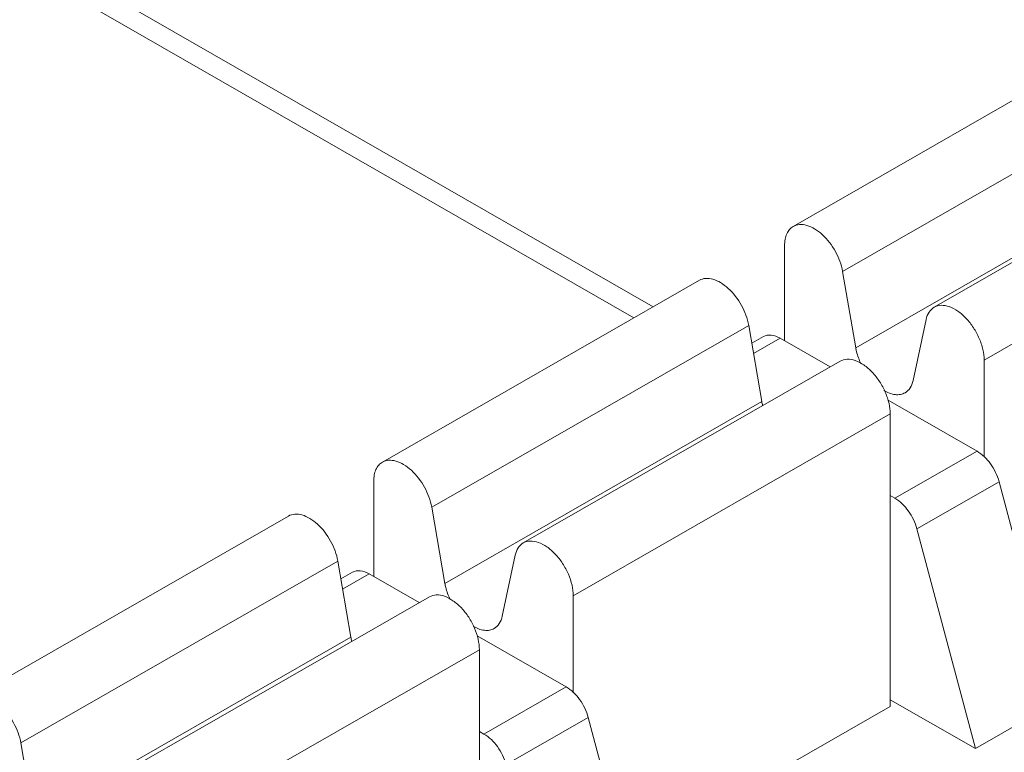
# Model space of a CAD drawing. Header units: centimetres. Extents: x -24.5 to 49.7, y -16.6 to 18.4.
# Tile 136 of 248: x -8.713 to -8.296, y -6.417 to -6.107. Entities that reach past the tile are written whole.
import ezdxf

# ---------------------------------------------------------------- set-up
doc = ezdxf.new("R2010")
doc.units = ezdxf.units.CM
doc.header["$MEASUREMENT"] = 0
doc.layers.add('layer 1', color=7, linetype='Continuous')

msp = doc.modelspace()

# ---------------------------------------------------------------- linework, layer by layer
at = {"layer": 'layer 1', "color": 1, "lineweight": 0}
msp.add_open_spline([(24.98821, 18.39808), (24.98821, 18.39808), (24.98821, -16.60193), (24.98821, -16.60193), (24.98821, -16.60193), (-24.51772, -16.60193), (-24.51772, -16.60193), (-24.51772, -16.60193), (-24.51772, 18.39808), (-24.51772, 18.39808), (-24.51772, 18.39808), (24.98821, 18.39808), (24.98821, 18.39808)], degree=3, knots=[0, 0, 0, 0, 0.25, 0.25, 0.25, 0.5, 0.5, 0.5, 0.75, 0.75, 0.75, 1, 1, 1, 1], dxfattribs=at)
at = {"layer": 'layer 1', "color": 5, "lineweight": 0}
msp.add_open_spline([(-23.26688, 17.18067), (-23.26688, 17.18067), (-23.26688, -15.60944), (-23.26688, -15.60944), (-23.26688, -15.60944), (23.98644, -15.60944), (23.98644, -15.60944)], degree=3, knots=[0, 0, 0, 0, 0.5, 0.5, 0.5, 1, 1, 1, 1], dxfattribs=at)
at = {"layer": 'layer 1', "lineweight": 9}
for points in [[(-8.45296, -6.23269), (-8.45296, -6.23269), (-8.91839, -5.96573), (-8.91839, -5.96573)], [(-8.44478, -6.22799), (-8.44478, -6.22799), (-8.9044, -5.96437), (-8.9044, -5.96437)], [(-8.38552, -6.194), (-8.38552, -6.194), (-8.25136, -6.11705), (-8.25136, -6.11705)], [(-8.23049, -6.13614), (-8.23049, -6.13614), (-8.36465, -6.21308), (-8.36465, -6.21308)], [(-8.32589, -6.2282), (-8.32589, -6.2282), (-8.19173, -6.15125), (-8.19173, -6.15125)], [(-8.35909, -6.24532), (-8.35909, -6.24532), (-8.22493, -6.16836), (-8.22493, -6.16836)], [(-8.17057, -6.17362), (-8.17057, -6.17362), (-8.30473, -6.25057), (-8.30473, -6.25057)], [(-8.3892, -6.24238), (-8.3892, -6.24238), (-8.3892, -6.20212), (-8.3892, -6.20212)], [(-8.36465, -6.21308), (-8.36465, -6.21308), (-8.35909, -6.24532), (-8.35909, -6.24532)], [(-8.55943, -6.29375), (-8.55943, -6.29375), (-8.42527, -6.21681), (-8.42527, -6.21681)], [(-8.33484, -6.25923), (-8.33484, -6.25923), (-8.32928, -6.23337), (-8.32928, -6.23337)], [(-8.4044, -6.23588), (-8.4044, -6.23588), (-8.53856, -6.31284), (-8.53856, -6.31284)], [(-8.39884, -6.26811), (-8.39884, -6.26811), (-8.4044, -6.23588), (-8.4044, -6.23588)], [(-8.39813, -6.24059), (-8.39813, -6.24059), (-8.4031, -6.24344), (-8.4031, -6.24344)], [(-8.39114, -6.24127), (-8.39114, -6.24127), (-8.40236, -6.24771), (-8.40236, -6.24771)], [(-8.3699, -6.25345), (-8.3699, -6.25345), (-8.39114, -6.24127), (-8.39114, -6.24127)], [(-8.4998, -6.32795), (-8.4998, -6.32795), (-8.36564, -6.25101), (-8.36564, -6.25101)], [(-8.30473, -6.25057), (-8.30473, -6.25057), (-8.30473, -6.29156), (-8.30473, -6.29156)], [(-8.30776, -6.28909), (-8.30776, -6.28909), (-8.34539, -6.26751), (-8.34539, -6.26751)], [(-8.533, -6.34506), (-8.533, -6.34506), (-8.39884, -6.26811), (-8.39884, -6.26811)], [(-8.39884, -6.26811), (-8.39875, -6.26865), (-8.39864, -6.26919), (-8.3985, -6.26972)], [(-8.34448, -6.27337), (-8.34448, -6.27337), (-8.47864, -6.35032), (-8.47864, -6.35032)], [(-8.34448, -6.39713), (-8.34448, -6.39713), (-8.34448, -6.27337), (-8.34448, -6.27337)], [(-8.34254, -6.30904), (-8.34254, -6.30904), (-8.30776, -6.28909), (-8.30776, -6.28909)], [(-8.56311, -6.34213), (-8.56311, -6.34213), (-8.56311, -6.30187), (-8.56311, -6.30187)], [(-8.29842, -6.30202), (-8.29842, -6.30202), (-8.3332, -6.32197), (-8.3332, -6.32197)], [(-8.27368, -6.39499), (-8.27368, -6.39499), (-8.29842, -6.30202), (-8.29842, -6.30202)], [(-8.34448, -6.30793), (-8.34448, -6.30793), (-8.34254, -6.30904), (-8.34254, -6.30904)], [(-8.53856, -6.31284), (-8.53856, -6.31284), (-8.533, -6.34506), (-8.533, -6.34506)], [(-8.73334, -6.39351), (-8.73334, -6.39351), (-8.59918, -6.31656), (-8.59918, -6.31656)], [(-8.3332, -6.32197), (-8.3332, -6.32197), (-8.30845, -6.41494), (-8.30845, -6.41494)], [(-8.50875, -6.35898), (-8.50875, -6.35898), (-8.50319, -6.33313), (-8.50319, -6.33313)], [(-8.57831, -6.33563), (-8.57831, -6.33563), (-8.71247, -6.41259), (-8.71247, -6.41259)], [(-8.57275, -6.36787), (-8.57275, -6.36787), (-8.57831, -6.33563), (-8.57831, -6.33563)], [(-8.57204, -6.34034), (-8.57204, -6.34034), (-8.57701, -6.34319), (-8.57701, -6.34319)], [(-8.56505, -6.34102), (-8.56505, -6.34102), (-8.57627, -6.34746), (-8.57627, -6.34746)], [(-8.54382, -6.3532), (-8.54382, -6.3532), (-8.56505, -6.34102), (-8.56505, -6.34102)], [(-8.67371, -6.42771), (-8.67371, -6.42771), (-8.53955, -6.35076), (-8.53955, -6.35076)], [(-8.47864, -6.35032), (-8.47864, -6.35032), (-8.47864, -6.39131), (-8.47864, -6.39131)], [(-8.70691, -6.44481), (-8.70691, -6.44481), (-8.57275, -6.36787), (-8.57275, -6.36787)], [(-8.57275, -6.36787), (-8.57266, -6.36841), (-8.57255, -6.36894), (-8.57242, -6.36948)], [(-8.48167, -6.38885), (-8.48167, -6.38885), (-8.51931, -6.36726), (-8.51931, -6.36726)], [(-8.51839, -6.37312), (-8.51839, -6.37312), (-8.65255, -6.45007), (-8.65255, -6.45007)], [(-8.51839, -6.49688), (-8.51839, -6.49688), (-8.51839, -6.37312), (-8.51839, -6.37312)], [(-8.51645, -6.4088), (-8.51645, -6.4088), (-8.48167, -6.38885), (-8.48167, -6.38885)], [(-8.45647, -6.46136), (-8.45647, -6.46136), (-8.34448, -6.39713), (-8.34448, -6.39713)], [(-8.34448, -6.39427), (-8.34448, -6.39427), (-8.30845, -6.41494), (-8.30845, -6.41494)], [(-8.30845, -6.41494), (-8.30845, -6.41494), (-8.27368, -6.39499), (-8.27368, -6.39499)], [(-8.47233, -6.40178), (-8.47233, -6.40178), (-8.50711, -6.42173), (-8.50711, -6.42173)], [(-8.44758, -6.49474), (-8.44758, -6.49474), (-8.47233, -6.40178), (-8.47233, -6.40178)], [(-8.51839, -6.40768), (-8.51839, -6.40768), (-8.51645, -6.4088), (-8.51645, -6.4088)], [(-8.71247, -6.41259), (-8.71247, -6.41259), (-8.70691, -6.44481), (-8.70691, -6.44481)]]:
    msp.add_open_spline(points, degree=3, dxfattribs=at)
for points, knots in [([(-8.3892, -6.20212), (-8.3892, -6.20122), (-8.38912, -6.20032), (-8.38895, -6.19944), (-8.38881, -6.19864), (-8.38858, -6.19786), (-8.38825, -6.19712), (-8.38794, -6.19646), (-8.38756, -6.19584), (-8.38708, -6.1953), (-8.38664, -6.19478), (-8.3861, -6.19434), (-8.38552, -6.194)], [0, 0, 0, 0, 0.25, 0.25, 0.25, 0.5, 0.5, 0.5, 0.75, 0.75, 0.75, 1, 1, 1, 1]), ([(-8.38552, -6.194), (-8.38472, -6.19355), (-8.3838, -6.19329), (-8.38288, -6.19321), (-8.38185, -6.19313), (-8.38081, -6.19327), (-8.37982, -6.19355), (-8.37866, -6.19387), (-8.37756, -6.19438), (-8.37654, -6.19499), (-8.37536, -6.19569), (-8.37428, -6.19653), (-8.37327, -6.19745), (-8.37103, -6.19949), (-8.36917, -6.20195), (-8.3677, -6.20462), (-8.36624, -6.20727), (-8.36516, -6.21013), (-8.36465, -6.21308)], [0, 0, 0, 0, 0.166667, 0.166667, 0.166667, 0.333333, 0.333333, 0.333333, 0.5, 0.5, 0.5, 0.666667, 0.666667, 0.666667, 0.833333, 0.833333, 0.833333, 1, 1, 1, 1]), ([(-8.4044, -6.23588), (-8.40491, -6.23293), (-8.406, -6.23007), (-8.40745, -6.22742), (-8.40893, -6.22475), (-8.41078, -6.22229), (-8.41302, -6.22025), (-8.41403, -6.21933), (-8.41512, -6.21849), (-8.41629, -6.2178), (-8.41732, -6.21718), (-8.41841, -6.21667), (-8.41956, -6.21635), (-8.42056, -6.21607), (-8.4216, -6.21592), (-8.42264, -6.21601), (-8.42356, -6.21609), (-8.42447, -6.21635), (-8.42527, -6.21681)], [0, 0, 0, 0, 0.166667, 0.166667, 0.166667, 0.333333, 0.333333, 0.333333, 0.5, 0.5, 0.5, 0.666667, 0.666667, 0.666667, 0.833333, 0.833333, 0.833333, 1, 1, 1, 1]), ([(-8.32928, -6.23337), (-8.32904, -6.23228), (-8.32865, -6.2312), (-8.32803, -6.23026), (-8.32748, -6.22942), (-8.32674, -6.2287), (-8.32589, -6.2282)], [0, 0, 0, 0, 0.5, 0.5, 0.5, 1, 1, 1, 1]), ([(-8.32589, -6.2282), (-8.32501, -6.2277), (-8.32398, -6.22744), (-8.32296, -6.22739), (-8.32179, -6.22734), (-8.32063, -6.22757), (-8.31953, -6.22795), (-8.31823, -6.22841), (-8.31702, -6.22907), (-8.31589, -6.22985), (-8.31462, -6.23073), (-8.31344, -6.23177), (-8.31237, -6.23291), (-8.31121, -6.23413), (-8.31017, -6.23546), (-8.30925, -6.23687), (-8.30831, -6.2383), (-8.3075, -6.23981), (-8.30682, -6.24139), (-8.30616, -6.2429), (-8.30563, -6.24448), (-8.30526, -6.2461), (-8.30493, -6.24756), (-8.30473, -6.24907), (-8.30473, -6.25057)], [0, 0, 0, 0, 0.125, 0.125, 0.125, 0.25, 0.25, 0.25, 0.375, 0.375, 0.375, 0.5, 0.5, 0.5, 0.625, 0.625, 0.625, 0.75, 0.75, 0.75, 0.875, 0.875, 0.875, 1, 1, 1, 1]), ([(-8.39114, -6.24127), (-8.39229, -6.24061), (-8.39356, -6.24009), (-8.39492, -6.23997), (-8.39602, -6.23988), (-8.39718, -6.24005), (-8.39813, -6.24059)], [0, 0, 0, 0, 0.5, 0.5, 0.5, 1, 1, 1, 1]), ([(-8.35909, -6.24532), (-8.35899, -6.24588), (-8.35888, -6.24643), (-8.35874, -6.24699), (-8.3583, -6.24874), (-8.35767, -6.25047), (-8.3569, -6.2521)], [0, 0, 0, 0, 0.5, 0.5, 0.5, 1, 1, 1, 1]), ([(-8.34448, -6.27337), (-8.34448, -6.27186), (-8.34468, -6.27037), (-8.34501, -6.2689), (-8.34538, -6.26728), (-8.34591, -6.26571), (-8.34657, -6.26419), (-8.34725, -6.26262), (-8.34806, -6.2611), (-8.34901, -6.25966), (-8.34993, -6.25826), (-8.35097, -6.25692), (-8.35212, -6.2557), (-8.35319, -6.25457), (-8.35436, -6.25354), (-8.35565, -6.25264), (-8.35677, -6.25186), (-8.35799, -6.2512), (-8.35928, -6.25075), (-8.36038, -6.25037), (-8.36154, -6.25014), (-8.36271, -6.25019), (-8.36373, -6.25024), (-8.36476, -6.2505), (-8.36564, -6.25101)], [0, 0, 0, 0, 0.125, 0.125, 0.125, 0.25, 0.25, 0.25, 0.375, 0.375, 0.375, 0.5, 0.5, 0.5, 0.625, 0.625, 0.625, 0.75, 0.75, 0.75, 0.875, 0.875, 0.875, 1, 1, 1, 1]), ([(-8.33823, -6.26439), (-8.33737, -6.2639), (-8.33664, -6.26318), (-8.33609, -6.26234), (-8.33546, -6.2614), (-8.33507, -6.26032), (-8.33484, -6.25923)], [0, 0, 0, 0, 0.5, 0.5, 0.5, 1, 1, 1, 1]), ([(-8.34716, -6.26343), (-8.34569, -6.2643), (-8.34404, -6.26498), (-8.34233, -6.26517), (-8.3416, -6.26524), (-8.34086, -6.26523), (-8.34014, -6.2651), (-8.33947, -6.26497), (-8.33882, -6.26473), (-8.33823, -6.26439)], [0, 0, 0, 0, 0.333333, 0.333333, 0.333333, 0.666667, 0.666667, 0.666667, 1, 1, 1, 1]), ([(-8.55943, -6.29375), (-8.55863, -6.2933), (-8.55772, -6.29304), (-8.5568, -6.29296), (-8.55576, -6.29287), (-8.55472, -6.29301), (-8.55373, -6.2933), (-8.55257, -6.29363), (-8.55148, -6.29413), (-8.55044, -6.29474), (-8.54928, -6.29545), (-8.54819, -6.29628), (-8.54718, -6.2972), (-8.54494, -6.29924), (-8.54309, -6.3017), (-8.54161, -6.30438), (-8.54016, -6.30702), (-8.53907, -6.30988), (-8.53856, -6.31284)], [0, 0, 0, 0, 0.166667, 0.166667, 0.166667, 0.333333, 0.333333, 0.333333, 0.5, 0.5, 0.5, 0.666667, 0.666667, 0.666667, 0.833333, 0.833333, 0.833333, 1, 1, 1, 1]), ([(-8.29842, -6.30202), (-8.29914, -6.29932), (-8.3004, -6.29675), (-8.30206, -6.29445), (-8.3036, -6.29231), (-8.3055, -6.29039), (-8.30776, -6.28909)], [0, 0, 0, 0, 0.5, 0.5, 0.5, 1, 1, 1, 1]), ([(-8.56311, -6.30187), (-8.56311, -6.30097), (-8.56304, -6.30007), (-8.56287, -6.29918), (-8.56271, -6.29839), (-8.56249, -6.29761), (-8.56215, -6.29688), (-8.56186, -6.29622), (-8.56147, -6.29559), (-8.56099, -6.29505), (-8.56054, -6.29453), (-8.56001, -6.29409), (-8.55943, -6.29375)], [0, 0, 0, 0, 0.25, 0.25, 0.25, 0.5, 0.5, 0.5, 0.75, 0.75, 0.75, 1, 1, 1, 1]), ([(-8.34254, -6.30904), (-8.34028, -6.31034), (-8.33839, -6.31225), (-8.33684, -6.3144), (-8.33518, -6.3167), (-8.33393, -6.31927), (-8.3332, -6.32197)], [0, 0, 0, 0, 0.5, 0.5, 0.5, 1, 1, 1, 1]), ([(-8.57831, -6.33563), (-8.57882, -6.33268), (-8.5799, -6.32982), (-8.58136, -6.32717), (-8.58284, -6.3245), (-8.58469, -6.32204), (-8.58694, -6.32), (-8.58794, -6.31908), (-8.58903, -6.31824), (-8.5902, -6.31755), (-8.59123, -6.31693), (-8.59232, -6.31642), (-8.59348, -6.3161), (-8.59448, -6.31582), (-8.59552, -6.31567), (-8.59655, -6.31576), (-8.59747, -6.31584), (-8.59838, -6.3161), (-8.59918, -6.31656)], [0, 0, 0, 0, 0.166667, 0.166667, 0.166667, 0.333333, 0.333333, 0.333333, 0.5, 0.5, 0.5, 0.666667, 0.666667, 0.666667, 0.833333, 0.833333, 0.833333, 1, 1, 1, 1]), ([(-8.50319, -6.33313), (-8.50295, -6.33203), (-8.50256, -6.33095), (-8.50194, -6.33001), (-8.50139, -6.32918), (-8.50066, -6.32845), (-8.4998, -6.32795)], [0, 0, 0, 0, 0.5, 0.5, 0.5, 1, 1, 1, 1]), ([(-8.4998, -6.32795), (-8.49892, -6.32745), (-8.4979, -6.32719), (-8.49687, -6.32715), (-8.4957, -6.32709), (-8.49454, -6.32732), (-8.49344, -6.32771), (-8.49215, -6.32816), (-8.49093, -6.32882), (-8.48981, -6.3296), (-8.48852, -6.33048), (-8.48735, -6.33152), (-8.48628, -6.33265), (-8.48513, -6.33388), (-8.48409, -6.33521), (-8.48317, -6.33662), (-8.48222, -6.33805), (-8.48141, -6.33957), (-8.48073, -6.34114), (-8.48007, -6.34266), (-8.47954, -6.34423), (-8.47918, -6.34584), (-8.47884, -6.34731), (-8.47864, -6.34882), (-8.47864, -6.35032)], [0, 0, 0, 0, 0.125, 0.125, 0.125, 0.25, 0.25, 0.25, 0.375, 0.375, 0.375, 0.5, 0.5, 0.5, 0.625, 0.625, 0.625, 0.75, 0.75, 0.75, 0.875, 0.875, 0.875, 1, 1, 1, 1]), ([(-8.56505, -6.34102), (-8.56621, -6.34036), (-8.56748, -6.33984), (-8.56883, -6.33972), (-8.56994, -6.33963), (-8.5711, -6.3398), (-8.57204, -6.34034)], [0, 0, 0, 0, 0.5, 0.5, 0.5, 1, 1, 1, 1]), ([(-8.533, -6.34506), (-8.5329, -6.34563), (-8.53278, -6.34619), (-8.53265, -6.34674), (-8.53221, -6.3485), (-8.53158, -6.35021), (-8.5308, -6.35185)], [0, 0, 0, 0, 0.5, 0.5, 0.5, 1, 1, 1, 1]), ([(-8.51839, -6.37312), (-8.51839, -6.37162), (-8.51859, -6.37012), (-8.51892, -6.36865), (-8.51929, -6.36703), (-8.51982, -6.36546), (-8.52047, -6.36394), (-8.52115, -6.36236), (-8.52198, -6.36085), (-8.52292, -6.35942), (-8.52384, -6.35801), (-8.52487, -6.35668), (-8.52603, -6.35546), (-8.5271, -6.35433), (-8.52827, -6.35329), (-8.52956, -6.3524), (-8.53068, -6.35162), (-8.53189, -6.35096), (-8.53319, -6.3505), (-8.53429, -6.35012), (-8.53545, -6.34989), (-8.53662, -6.34994), (-8.53765, -6.34999), (-8.53867, -6.35025), (-8.53955, -6.35076)], [0, 0, 0, 0, 0.125, 0.125, 0.125, 0.25, 0.25, 0.25, 0.375, 0.375, 0.375, 0.5, 0.5, 0.5, 0.625, 0.625, 0.625, 0.75, 0.75, 0.75, 0.875, 0.875, 0.875, 1, 1, 1, 1]), ([(-8.51213, -6.36414), (-8.51127, -6.36366), (-8.51055, -6.36293), (-8.51, -6.36209), (-8.50938, -6.36115), (-8.50898, -6.36007), (-8.50875, -6.35898)], [0, 0, 0, 0, 0.5, 0.5, 0.5, 1, 1, 1, 1]), ([(-8.52107, -6.36318), (-8.5196, -6.36405), (-8.51795, -6.36473), (-8.51624, -6.36492), (-8.51551, -6.36499), (-8.51477, -6.36498), (-8.51405, -6.36485), (-8.51338, -6.36472), (-8.51272, -6.36449), (-8.51213, -6.36414)], [0, 0, 0, 0, 0.333333, 0.333333, 0.333333, 0.666667, 0.666667, 0.666667, 1, 1, 1, 1]), ([(-8.47233, -6.40178), (-8.47305, -6.39907), (-8.47431, -6.3965), (-8.47597, -6.3942), (-8.47752, -6.39205), (-8.47941, -6.39014), (-8.48167, -6.38885)], [0, 0, 0, 0, 0.5, 0.5, 0.5, 1, 1, 1, 1]), ([(-8.73334, -6.39351), (-8.73254, -6.39305), (-8.73163, -6.39279), (-8.7307, -6.39271), (-8.72967, -6.39262), (-8.72864, -6.39277), (-8.72764, -6.39305), (-8.72649, -6.39338), (-8.72539, -6.39388), (-8.72436, -6.3945), (-8.72318, -6.3952), (-8.7221, -6.39603), (-8.7211, -6.39695), (-8.71885, -6.399), (-8.717, -6.40145), (-8.71552, -6.40413), (-8.71406, -6.40678), (-8.71298, -6.40963), (-8.71247, -6.41259)], [0, 0, 0, 0, 0.166667, 0.166667, 0.166667, 0.333333, 0.333333, 0.333333, 0.5, 0.5, 0.5, 0.666667, 0.666667, 0.666667, 0.833333, 0.833333, 0.833333, 1, 1, 1, 1]), ([(-8.51645, -6.4088), (-8.51419, -6.41009), (-8.51229, -6.412), (-8.51075, -6.41415), (-8.50909, -6.41645), (-8.50783, -6.41902), (-8.50711, -6.42173)], [0, 0, 0, 0, 0.5, 0.5, 0.5, 1, 1, 1, 1])]:
    msp.add_open_spline(points, degree=3, knots=knots, dxfattribs=at)

doc.saveas('drawing.dxf')
